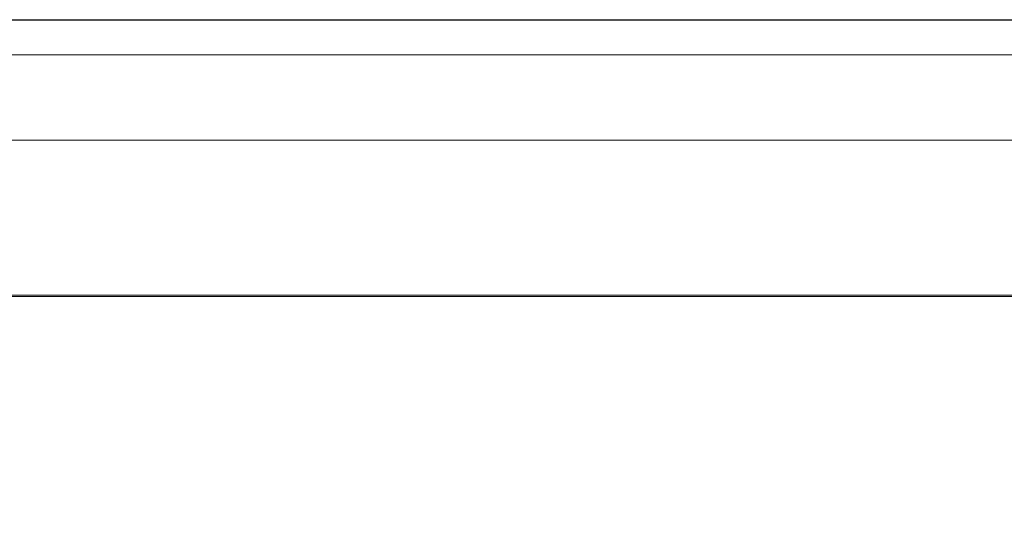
# Model space of a CAD drawing. Header units: millimetres. Extents: x -1290 to 1795, y -4192 to -1311.
# Tile 216 of 256: x 533.77 to 539.37, y -3232.8 to -3229.97. Entities that reach past the tile are written whole.
import ezdxf

# ---------------------------------------------------------------- set-up
doc = ezdxf.new("R2010")
doc.units = ezdxf.units.MM
doc.layers.add('Aparatura', color=7, linetype='Continuous', lineweight=13)

msp = doc.modelspace()

# ---------------------------------------------------------------- linework, layer by layer
at = {"layer": 'Aparatura', "lineweight": 13}
for points in [[(595.2364, -3242.8167), (602.4084, -3242.8384), (603.1818, -3242.8492), (604.6314, -3242.8546), (604.6314, -3229.9741), (518.6759, -3229.9741), (518.6759, -3240.955), (518.8003, -3240.955), (518.9355, -3240.955), (520.8988, -3240.955), (520.8988, -3242.8384), (528.0708, -3242.8167), (529.1363, -3242.8167), (595.2364, -3242.8167)], [(595.2364, -3242.8167), (602.4084, -3242.8384), (603.1818, -3242.8492), (604.6314, -3242.8546), (604.6314, -3229.9741), (518.6759, -3229.9741), (518.6759, -3240.955), (518.8003, -3240.955), (518.9355, -3240.955), (520.8988, -3240.955), (520.8988, -3242.8384), (528.0708, -3242.8167), (529.1363, -3242.8167), (595.2364, -3242.8167)], [(595.2689, -3242.8117), (602.4411, -3242.839), (603.215, -3242.8444), (604.6647, -3242.8553), (604.6647, -3229.9741), (518.6802, -3229.9741), (518.6802, -3240.9583), (518.8001, -3240.9583), (518.9363, -3240.9583), (520.9038, -3240.9583), (520.9038, -3242.839), (528.0759, -3242.8172), (529.1441, -3242.8172), (595.2689, -3242.8117)], [(595.2689, -3242.8117), (602.4411, -3242.839), (603.215, -3242.8444), (604.6647, -3242.8553), (604.6647, -3229.9741), (518.6802, -3229.9741), (518.6802, -3240.9583), (518.8001, -3240.9583), (518.9363, -3240.9583), (520.9038, -3240.9583), (520.9038, -3242.839), (528.0759, -3242.8172), (529.1441, -3242.8172), (595.2689, -3242.8117)], [(519.113, -3229.9763), (519.113, -3229.9763), (561.3071, -3229.9763), (588.0021, -3229.9763), (597.8388, -3229.9763), (602.1312, -3229.9763), (603.4421, -3229.9763), (603.9686, -3229.9763), (604.1244, -3229.9763), (604.1835, -3229.9763), (604.1996, -3229.9763), (604.205, -3229.9763), (604.2103, -3229.9763), (519.113, -3229.9763)], [(604.6314, -3230.1741), (518.6759, -3230.1741), (604.6314, -3230.1741)], [(604.6647, -3230.1741), (518.6802, -3230.1741), (604.6647, -3230.1741)], [(519.5319, -3230.6589), (536.6616, -3230.6589), (519.5319, -3230.6589)], [(536.3115, -3230.6589), (560.6551, -3230.6589), (536.3115, -3230.6589)], [(540.4592, -3231.5405), (520.4181, -3231.5405), (540.4592, -3231.5405)]]:
    msp.add_lwpolyline(points, close=True, dxfattribs=at)
for points in [[(561.3069, -3229.9763), (519.1128, -3229.9763), (519.1128, -3229.9763), (519.0483, -3229.9817), (518.9839, -3229.9978), (518.9248, -3230.0247), (518.8657, -3230.0569), (518.8173, -3230.0999), (518.7744, -3230.1483), (518.7421, -3230.2075), (518.7153, -3230.2666), (518.6991, -3230.3311), (518.6938, -3230.3956), (518.6938, -3306.7526)], [(519.376, -3246.197), (519.376, -3230.8148), (519.3814, -3230.7772), (519.3975, -3230.7395), (519.419, -3230.7019), (519.4566, -3230.6804), (519.4942, -3230.6642), (519.5318, -3230.6589), (536.3149, -3230.6589), (560.6461, -3230.6589)], [(560.6461, -3230.6589), (536.648, -3230.6589), (519.5318, -3230.6589), (519.4942, -3230.6642), (519.4566, -3230.6804), (519.419, -3230.7019), (519.3975, -3230.7395), (519.3814, -3230.7772), (519.376, -3230.8148), (519.376, -3246.197)], [(520.1658, -3241.2398), (520.1658, -3235.9009), (520.1658, -3235.8955), (520.1712, -3235.8901), (520.1819, -3235.874), (520.2088, -3235.8364), (520.2571, -3235.7718), (520.2571, -3235.7665), (520.2571, -3231.7018), (520.2625, -3231.6588), (520.2786, -3231.6211), (520.3055, -3231.5889), (520.3377, -3231.562), (520.3753, -3231.5459), (520.4183, -3231.5405), (540.4463, -3231.5405), (602.9051, -3231.5405)], [(602.905, -3231.5405), (540.4461, -3231.5405), (520.418, -3231.5405)], [(602.8964, -3231.5491), (540.4505, -3231.5491), (520.4266, -3231.5491)]]:
    msp.add_lwpolyline(points, dxfattribs=at)

doc.saveas('drawing.dxf')
